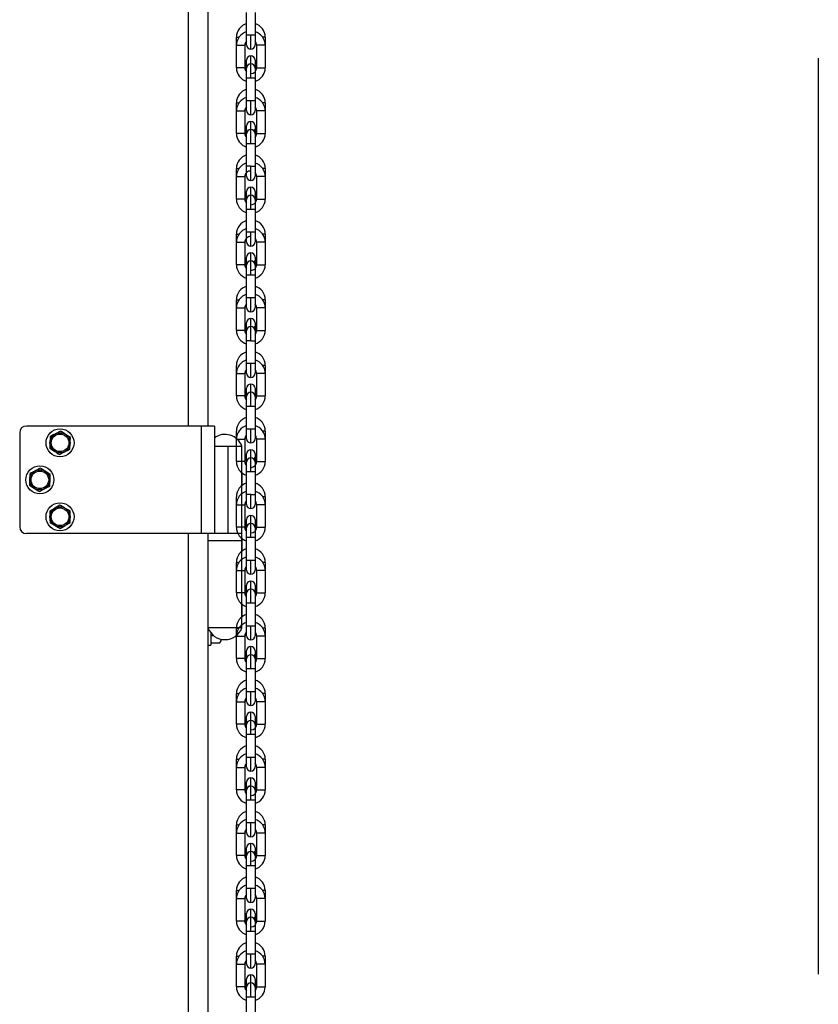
# Model space of a CAD drawing. Header units: inches. Extents: x 170 to 288, y 234 to 248.
# Tile 138 of 256: x 206.451 to 206.946, y 241.86 to 242.469. Entities that reach past the tile are written whole.
import ezdxf

# ---------------------------------------------------------------- set-up
doc = ezdxf.new("R2010")
doc.units = ezdxf.units.IN
doc.header["$LTSCALE"] = 0.25
doc.header["$MEASUREMENT"] = 0
doc.layers.add('SLIM E GUIDE MOTOR RH', color=7, linetype='Continuous')

msp = doc.modelspace()

# ---------------------------------------------------------------- linework, layer by layer
at = {"layer": 'SLIM E GUIDE MOTOR RH'}
for p, q in [((206.55562, 243.64778), (206.55562, 242.21778)), ((206.56792, 243.64778), (206.56792, 242.21778)), ((206.59183, 242.46002), (206.59183, 242.47393)), ((206.59708, 242.47393), (206.59708, 242.46002)), ((206.58553, 242.4536), (206.58553, 242.4586)), ((206.58553, 242.4586), (206.58709, 242.4586)), ((206.59183, 242.45385), (206.59183, 242.46002)), ((206.59445, 242.46002), (206.59708, 242.46002)), ((206.59708, 242.46002), (206.59708, 242.45385)), ((206.60338, 242.4586), (206.60181, 242.4586)), ((206.60338, 242.4586), (206.60338, 242.4536)), ((206.58553, 242.43969), (206.58553, 242.4536)), ((206.58553, 242.4536), (206.59078, 242.4536)), ((206.59078, 242.4536), (206.59078, 242.43969)), ((206.59813, 242.43969), (206.59813, 242.4536)), ((206.60338, 242.4536), (206.59813, 242.4536)), ((206.60338, 242.4536), (206.60338, 242.43968)), ((206.59183, 242.44452), (206.59183, 242.44444)), ((206.59183, 242.43327), (206.59183, 242.44444)), ((206.59445, 242.44197), (206.59445, 242.44706)), ((206.94607, 242.44573), (206.94607, 241.87814)), ((206.59078, 242.43969), (206.58553, 242.43969)), ((206.59708, 242.4417), (206.59708, 242.43327)), ((206.59183, 242.41935), (206.59183, 242.43327)), ((206.59708, 242.43327), (206.59183, 242.43327)), ((206.59708, 242.43327), (206.59708, 242.41935)), ((206.59183, 242.41319), (206.59183, 242.41935)), ((206.59183, 242.41935), (206.59708, 242.41935)), ((206.59708, 242.41935), (206.59708, 242.41319)), ((206.58553, 242.39902), (206.58553, 242.41794)), ((206.58553, 242.41794), (206.58709, 242.41794)), ((206.60337, 242.41794), (206.60181, 242.41794)), ((206.60337, 242.41794), (206.60337, 242.41293)), ((206.59078, 242.41293), (206.59078, 242.39902)), ((206.59813, 242.39902), (206.59813, 242.41293)), ((206.60337, 242.41293), (206.59813, 242.41293)), ((206.60337, 242.41293), (206.60337, 242.39902)), ((206.59183, 242.40386), (206.59183, 242.40378)), ((206.59183, 242.3926), (206.59183, 242.40378)), ((206.59445, 242.40144), (206.59445, 242.4064)), ((206.59078, 242.39902), (206.58553, 242.39902)), ((206.59708, 242.39997), (206.59708, 242.3926)), ((206.59813, 242.39902), (206.60337, 242.39902)), ((206.59183, 242.37869), (206.59183, 242.3926)), ((206.59445, 242.3926), (206.59183, 242.3926)), ((206.59708, 242.3926), (206.59707, 242.37869)), ((206.58553, 242.35836), (206.58553, 242.37728)), ((206.59183, 242.37252), (206.59183, 242.37869)), ((206.59445, 242.37869), (206.59707, 242.37869)), ((206.59707, 242.37869), (206.59707, 242.37252)), ((206.60337, 242.37728), (206.60181, 242.37728)), ((206.60337, 242.37728), (206.60337, 242.37227)), ((206.58553, 242.37227), (206.59078, 242.37227)), ((206.59078, 242.37227), (206.59078, 242.35836)), ((206.59812, 242.35836), (206.59812, 242.37227)), ((206.60337, 242.37227), (206.60337, 242.35836)), ((206.59445, 242.36065), (206.59445, 242.36574)), ((206.59183, 242.3632), (206.59183, 242.36311)), ((206.59183, 242.35862), (206.59183, 242.36311)), ((206.59445, 242.35194), (206.59445, 242.36073)), ((206.59183, 242.35194), (206.59183, 242.35811)), ((206.59707, 242.35815), (206.59707, 242.35194)), ((206.59183, 242.33803), (206.59183, 242.35194)), ((206.59707, 242.35194), (206.59183, 242.35194)), ((206.59707, 242.35194), (206.59707, 242.33803)), ((206.58553, 242.33161), (206.58553, 242.33662)), ((206.58553, 242.33662), (206.58709, 242.33662)), ((206.59183, 242.33186), (206.59183, 242.33803)), ((206.59183, 242.33803), (206.59631, 242.33803)), ((206.59707, 242.33803), (206.59707, 242.33186)), ((206.60337, 242.33662), (206.60337, 242.33161)), ((206.58553, 242.3177), (206.58553, 242.33161)), ((206.58553, 242.33161), (206.59078, 242.33161)), ((206.59078, 242.33161), (206.59077, 242.3177)), ((206.59812, 242.3177), (206.59812, 242.33161)), ((206.60337, 242.33161), (206.59812, 242.33161)), ((206.60337, 242.33161), (206.60337, 242.3177)), ((206.59182, 242.31128), (206.59182, 242.32198)), ((206.59183, 242.32254), (206.59183, 242.32245)), ((206.59445, 242.32011), (206.59445, 242.32508)), ((206.59077, 242.3177), (206.58553, 242.3177)), ((206.59445, 242.31128), (206.59445, 242.32007)), ((206.59707, 242.31749), (206.59707, 242.29737)), ((206.59812, 242.3177), (206.60337, 242.3177)), ((206.59182, 242.29737), (206.59182, 242.31128)), ((206.59182, 242.2912), (206.59182, 242.29737)), ((206.59182, 242.29737), (206.59707, 242.29737)), ((206.58553, 242.29095), (206.58553, 242.29595)), ((206.60337, 242.29595), (206.60181, 242.29595)), ((206.60337, 242.29595), (206.60337, 242.29095)), ((206.58553, 242.27704), (206.58553, 242.29095)), ((206.59077, 242.29095), (206.59077, 242.27704)), ((206.59812, 242.27704), (206.59812, 242.29095)), ((206.60337, 242.29095), (206.60337, 242.27704)), ((206.59183, 242.28188), (206.59182, 242.28179)), ((206.59182, 242.27062), (206.59182, 242.27999)), ((206.59445, 242.27932), (206.59445, 242.28442)), ((206.59445, 242.27062), (206.59445, 242.27941)), ((206.59812, 242.27704), (206.60337, 242.27704)), ((206.59182, 242.25671), (206.59182, 242.27062)), ((206.59445, 242.27062), (206.59182, 242.27062)), ((206.59445, 242.27062), (206.59707, 242.27062)), ((206.58552, 242.25029), (206.58552, 242.25529)), ((206.59182, 242.25054), (206.59182, 242.25671)), ((206.59445, 242.24792), (206.59445, 242.25671)), ((206.59445, 242.25671), (206.59707, 242.25671)), ((206.60337, 242.25529), (206.60181, 242.25529)), ((206.60337, 242.25529), (206.60337, 242.25029)), ((206.58552, 242.23638), (206.58552, 242.25029)), ((206.58552, 242.25029), (206.59077, 242.25029)), ((206.59077, 242.25029), (206.59077, 242.23638)), ((206.59812, 242.23638), (206.59812, 242.25029)), ((206.60337, 242.25029), (206.59812, 242.25029)), ((206.60337, 242.25029), (206.60337, 242.23638)), ((206.59445, 242.23866), (206.59445, 242.24376)), ((206.59077, 242.23638), (206.58552, 242.23638)), ((206.59183, 242.24121), (206.59182, 242.24113)), ((206.59182, 242.22996), (206.59182, 242.23839)), ((206.59445, 242.22996), (206.59445, 242.23875)), ((206.59707, 242.24113), (206.59707, 242.23496)), ((206.59182, 242.21605), (206.59182, 242.22996)), ((206.59707, 242.22996), (206.59182, 242.22996)), ((206.45125, 242.21361), (206.45125, 242.15528)), ((206.57188, 242.21778), (206.45542, 242.21778)), ((206.47661, 242.21457), (206.4734, 242.21292)), ((206.48267, 242.21066), (206.47964, 242.21261)), ((206.56375, 242.21778), (206.56375, 242.15111)), ((206.57188, 242.21778), (206.57188, 242.15111)), ((206.58552, 242.20963), (206.58552, 242.21463)), ((206.59182, 242.20988), (206.59182, 242.21605)), ((206.59182, 242.21605), (206.59707, 242.21605)), ((206.59445, 242.20725), (206.59445, 242.21605)), ((206.60337, 242.21463), (206.60181, 242.21463)), ((206.60337, 242.21463), (206.60337, 242.20963)), ((206.58552, 242.19572), (206.58552, 242.20963)), ((206.59077, 242.20963), (206.59077, 242.19572)), ((206.59812, 242.19572), (206.59812, 242.20963)), ((206.60337, 242.20963), (206.59812, 242.20963)), ((206.60337, 242.20963), (206.60337, 242.19572)), ((206.46983, 242.20407), (206.47286, 242.20211)), ((206.47589, 242.20015), (206.4791, 242.2018)), ((206.57188, 242.20528), (206.58892, 242.20528)), ((206.58033, 242.15111), (206.58033, 242.20528)), ((206.58892, 242.09278), (206.58892, 242.20528)), ((206.59182, 242.20055), (206.59182, 242.20047)), ((206.59445, 242.198), (206.59445, 242.20309)), ((206.59077, 242.19572), (206.58552, 242.19572)), ((206.59182, 242.1893), (206.59182, 242.19546)), ((206.59445, 242.1893), (206.59445, 242.19809)), ((206.59812, 242.19572), (206.60337, 242.19572)), ((206.46404, 242.19166), (206.46084, 242.18998)), ((206.47014, 242.1878), (206.46709, 242.18973)), ((206.58892, 242.18878), (206.58892, 242.18091)), ((206.59182, 242.17539), (206.59182, 242.1893)), ((206.59445, 242.1893), (206.59182, 242.1893)), ((206.45736, 242.18109), (206.46041, 242.17916)), ((206.46346, 242.17723), (206.46666, 242.17891)), ((206.59182, 242.16922), (206.59182, 242.17539)), ((206.59445, 242.16659), (206.59445, 242.17539)), ((206.59445, 242.17539), (206.59707, 242.17539)), ((206.58552, 242.16897), (206.58552, 242.17397)), ((206.60337, 242.17397), (206.60181, 242.17397)), ((206.60337, 242.17397), (206.60337, 242.16897)), ((206.47614, 242.16874), (206.47305, 242.16689)), ((206.48245, 242.16523), (206.47929, 242.16699)), ((206.58552, 242.15506), (206.58552, 242.16897)), ((206.58552, 242.16897), (206.59077, 242.16897)), ((206.59077, 242.16897), (206.59077, 242.15506)), ((206.59812, 242.15506), (206.59812, 242.16897)), ((206.60337, 242.16897), (206.60337, 242.15505)), ((206.47005, 242.15783), (206.47321, 242.15607)), ((206.59182, 242.15989), (206.59182, 242.15981)), ((206.59445, 242.15747), (206.59445, 242.16243)), ((206.59445, 242.14864), (206.59445, 242.15743)), ((206.58892, 242.15111), (206.45542, 242.15111)), ((206.47636, 242.15431), (206.47945, 242.15616)), ((206.55562, 242.15111), (206.55562, 240.74778)), ((206.56792, 242.15111), (206.56792, 240.74778)), ((206.59182, 242.14864), (206.59182, 242.15484)), ((206.56792, 242.14694), (206.58892, 242.14694)), ((206.58892, 242.14812), (206.58892, 242.14025)), ((206.59182, 242.13472), (206.59182, 242.14864)), ((206.59707, 242.14864), (206.59182, 242.14864)), ((206.58552, 242.1283), (206.58552, 242.13331)), ((206.58552, 242.13331), (206.58709, 242.13331)), ((206.59182, 242.12856), (206.59182, 242.13472)), ((206.59182, 242.13472), (206.5963, 242.13472)), ((206.59445, 242.12593), (206.59445, 242.13472)), ((206.60337, 242.13331), (206.60337, 242.1283)), ((206.58552, 242.11439), (206.58552, 242.1283)), ((206.59077, 242.1283), (206.59077, 242.11439)), ((206.59812, 242.11439), (206.59812, 242.1283)), ((206.60337, 242.1283), (206.59812, 242.1283)), ((206.60337, 242.1283), (206.60337, 242.11439)), ((206.59445, 242.11668), (206.59445, 242.12177)), ((206.59077, 242.11439), (206.58552, 242.11439)), ((206.59182, 242.11923), (206.59182, 242.11915)), ((206.59445, 242.10797), (206.59445, 242.11677)), ((206.59812, 242.11439), (206.60337, 242.11439)), ((206.59182, 242.09406), (206.59182, 242.11418)), ((206.58892, 242.10745), (206.58892, 242.09959)), ((206.58892, 242.09278), (206.56792, 242.09278)), ((206.58552, 242.08764), (206.58552, 242.09265)), ((206.59182, 242.09406), (206.59707, 242.09406)), ((206.59445, 242.08527), (206.59445, 242.09406)), ((206.60337, 242.09265), (206.60181, 242.09265)), ((206.60337, 242.09265), (206.60337, 242.08764)), ((206.56958, 242.0898), (206.56958, 242.08203)), ((206.56958, 242.08802), (206.57132, 242.08802)), ((206.57564, 242.08396), (206.57592, 242.08444)), ((206.57592, 242.08578), (206.57592, 242.08444)), ((206.58552, 242.07373), (206.58552, 242.08764)), ((206.59077, 242.08764), (206.59077, 242.07373)), ((206.59812, 242.07373), (206.59812, 242.08764)), ((206.60337, 242.08764), (206.60337, 242.07373)), ((206.56792, 242.08203), (206.56958, 242.08203)), ((206.56958, 242.08355), (206.57536, 242.08355)), ((206.59182, 242.07857), (206.59182, 242.07848)), ((206.59445, 242.06731), (206.59445, 242.0761)), ((206.59812, 242.07373), (206.60337, 242.07373)), ((206.59707, 242.06731), (206.59182, 242.06731)), ((206.59707, 242.06731), (206.59707, 242.0477)), ((206.59182, 242.0534), (206.59445, 242.0534)), ((206.59445, 242.04461), (206.59445, 242.0534)), ((206.58552, 242.04698), (206.58552, 242.05199)), ((206.58552, 242.05199), (206.58708, 242.05199)), ((206.60337, 242.05199), (206.60181, 242.05199)), ((206.60337, 242.05199), (206.60337, 242.04698)), ((206.58552, 242.03307), (206.58552, 242.04698)), ((206.58552, 242.04698), (206.59077, 242.04698)), ((206.59077, 242.04698), (206.59077, 242.03307)), ((206.59812, 242.03307), (206.59812, 242.04698)), ((206.60337, 242.04698), (206.59812, 242.04698)), ((206.60337, 242.04698), (206.60337, 242.03307)), ((206.59182, 242.03791), (206.59182, 242.03782)), ((206.59182, 242.03166), (206.59182, 242.03782)), ((206.59445, 242.02665), (206.59445, 242.03544)), ((206.59077, 242.03307), (206.58552, 242.03307)), ((206.59707, 242.02665), (206.59182, 242.02665)), ((206.59707, 242.02665), (206.59707, 242.00657)), ((206.58552, 242.00632), (206.58552, 242.01133)), ((206.59182, 242.01274), (206.59707, 242.01274)), ((206.59444, 242.00395), (206.59444, 242.01274)), ((206.60337, 242.01132), (206.60181, 242.01132)), ((206.60337, 242.01132), (206.60337, 241.99241)), ((206.58552, 241.99241), (206.58552, 242.00632)), ((206.59077, 242.00632), (206.59077, 241.99241)), ((206.59812, 241.99241), (206.59812, 242.00632)), ((206.59077, 241.99241), (206.58552, 241.99241)), ((206.59182, 241.99725), (206.59182, 241.99716)), ((206.59182, 241.99266), (206.59182, 241.99716)), ((206.59444, 241.98599), (206.59444, 241.99478)), ((206.59707, 241.99716), (206.59707, 241.98599)), ((206.59812, 241.99241), (206.60337, 241.99241)), ((206.59182, 241.98989), (206.59182, 241.99216)), ((206.59182, 241.96972), (206.59182, 241.98942)), ((206.59444, 241.98599), (206.59182, 241.98599)), ((206.59707, 241.98599), (206.59707, 241.97208)), ((206.58552, 241.96566), (206.58552, 241.97066)), ((206.59444, 241.96329), (206.59444, 241.97208)), ((206.59707, 241.97208), (206.59707, 241.96591)), ((206.60337, 241.97066), (206.6018, 241.97066)), ((206.60337, 241.97066), (206.60337, 241.95175)), ((206.58552, 241.95175), (206.58552, 241.96566)), ((206.58552, 241.96566), (206.59077, 241.96566)), ((206.59077, 241.96566), (206.59077, 241.95175)), ((206.59812, 241.95175), (206.59812, 241.96566)), ((206.59182, 241.9565), (206.59182, 241.95658)), ((206.59182, 241.94875), (206.59182, 241.9565)), ((206.59707, 241.9565), (206.59707, 241.94533)), ((206.59444, 241.94533), (206.59444, 241.95412)), ((206.59182, 241.92799), (206.59182, 241.94769)), ((206.59707, 241.94533), (206.59182, 241.94533)), ((206.59707, 241.94533), (206.59707, 241.93142)), ((206.59182, 241.93142), (206.59687, 241.93142)), ((206.59444, 241.92262), (206.59444, 241.93142)), ((206.59707, 241.93142), (206.59707, 241.92525)), ((206.58552, 241.925), (206.58552, 241.93)), ((206.58552, 241.93), (206.58708, 241.93)), ((206.60337, 241.93), (206.60337, 241.925)), ((206.58552, 241.91109), (206.58552, 241.925)), ((206.59077, 241.925), (206.59077, 241.91109)), ((206.59812, 241.91109), (206.59812, 241.925)), ((206.60337, 241.925), (206.59812, 241.925)), ((206.60337, 241.925), (206.60337, 241.91109)), ((206.59182, 241.91592), (206.59182, 241.91584)), ((206.59182, 241.90703), (206.59182, 241.91584)), ((206.59444, 241.90467), (206.59444, 241.91346)), ((206.59707, 241.91584), (206.59707, 241.90467)), ((206.59077, 241.91109), (206.58552, 241.91109)), ((206.59812, 241.91109), (206.60337, 241.91109)), ((206.59182, 241.88639), (206.59182, 241.90587)), ((206.59707, 241.90467), (206.59707, 241.89076)), ((206.58552, 241.88434), (206.58552, 241.88934)), ((206.59182, 241.89076), (206.59707, 241.89076)), ((206.59444, 241.88196), (206.59444, 241.89076)), ((206.59707, 241.89076), (206.59707, 241.88459)), ((206.60337, 241.88934), (206.6018, 241.88934)), ((206.60337, 241.88934), (206.60337, 241.88434)), ((206.58552, 241.87043), (206.58552, 241.88434)), ((206.59077, 241.88434), (206.59077, 241.87043)), ((206.59812, 241.87043), (206.59812, 241.88434)), ((206.60337, 241.88434), (206.60337, 241.87043)), ((206.59182, 241.87526), (206.59182, 241.87518)), ((206.59182, 241.86521), (206.59182, 241.87518)), ((206.59444, 241.86401), (206.59444, 241.8728)), ((206.59707, 241.87518), (206.59707, 241.86401)), ((206.59812, 241.87043), (206.60337, 241.87043)), ((206.59707, 241.86401), (206.59182, 241.86401)), ((206.59182, 241.8444), (206.59182, 241.86401)), ((206.59707, 241.86401), (206.59707, 241.85009))]:
    msp.add_line(p, q, dxfattribs=at)
at = {"layer": 'SLIM E GUIDE MOTOR RH', "flags": 128}
for points in [[(206.59183, 242.46002), (206.59345, 242.46002), (206.59445, 242.46002)], [(206.59445, 242.45122), (206.59445, 242.4538), (206.59445, 242.45513), (206.59445, 242.46002)], [(206.59708, 242.44444), (206.59708, 242.44263), (206.59708, 242.4417)], [(206.59445, 242.44206), (206.59345, 242.44186), (206.59261, 242.44131)], [(206.59445, 242.43327), (206.59445, 242.43498), (206.59445, 242.44206)], [(206.59813, 242.43969), (206.60075, 242.43969), (206.60176, 242.43968), (206.60338, 242.43968)], [(206.59445, 242.41056), (206.59445, 242.41314), (206.59445, 242.41447), (206.59445, 242.41935)], [(206.58553, 242.41293), (206.58715, 242.41293), (206.58815, 242.41293), (206.59078, 242.41293)], [(206.59445, 242.4014), (206.59345, 242.4012), (206.59261, 242.40064)], [(206.59445, 242.3926), (206.59445, 242.39432), (206.59445, 242.4014)], [(206.59708, 242.40378), (206.59708, 242.40103), (206.59708, 242.39997)], [(206.59708, 242.3926), (206.59546, 242.3926), (206.59445, 242.3926)], [(206.58553, 242.37728), (206.5863, 242.37728), (206.58709, 242.37728)], [(206.59445, 242.3699), (206.59445, 242.37138), (206.59445, 242.37248), (206.59445, 242.37869)], [(206.60337, 242.37227), (206.60261, 242.37227), (206.60175, 242.37227), (206.59812, 242.37227)], [(206.59078, 242.35836), (206.58916, 242.35836), (206.58815, 242.35836), (206.58553, 242.35836)], [(206.59445, 242.36073), (206.59345, 242.36054), (206.59261, 242.35998)], [(206.59707, 242.36311), (206.59707, 242.35931), (206.59707, 242.35815)], [(206.59812, 242.35836), (206.59889, 242.35836), (206.59974, 242.35836), (206.60337, 242.35836)], [(206.59445, 242.32924), (206.59445, 242.32991), (206.59445, 242.33072), (206.59445, 242.33803)], [(206.59631, 242.33803), (206.59687, 242.33803), (206.59707, 242.33803)], [(206.60337, 242.33662), (206.60317, 242.33662), (206.60181, 242.33662)], [(206.59182, 242.32198), (206.59183, 242.32233), (206.59183, 242.32245)], [(206.59707, 242.32245), (206.59707, 242.31865), (206.59707, 242.31749)], [(206.59445, 242.32007), (206.59345, 242.31987), (206.59261, 242.31932)], [(206.59707, 242.31128), (206.59344, 242.31128), (206.59259, 242.31128), (206.59182, 242.31128)], [(206.59445, 242.28858), (206.59445, 242.28875), (206.59445, 242.29737)], [(206.59707, 242.29737), (206.59707, 242.29617), (206.59707, 242.2912)], [(206.58553, 242.29595), (206.58572, 242.29595), (206.58629, 242.29595), (206.58709, 242.29595)], [(206.58553, 242.29095), (206.58915, 242.29095), (206.59001, 242.29095), (206.59077, 242.29095)], [(206.60337, 242.29095), (206.60075, 242.29095), (206.59974, 242.29095), (206.59812, 242.29095)], [(206.59182, 242.27999), (206.59182, 242.28075), (206.59182, 242.28179)], [(206.59445, 242.27941), (206.59344, 242.27921), (206.59261, 242.27866)], [(206.59707, 242.28179), (206.59707, 242.27683), (206.59707, 242.27562)], [(206.59077, 242.27704), (206.58715, 242.27704), (206.58629, 242.27704), (206.58553, 242.27704)], [(206.59707, 242.27679), (206.59707, 242.27632), (206.59707, 242.27575)], [(206.59707, 242.27575), (206.59707, 242.25551), (206.59707, 242.25435), (206.59707, 242.25054)], [(206.59182, 242.25671), (206.59344, 242.25671), (206.59445, 242.25671)], [(206.59182, 242.23839), (206.59182, 242.23932), (206.59182, 242.24113)], [(206.59445, 242.23875), (206.59344, 242.23855), (206.59261, 242.238)], [(206.59812, 242.23638), (206.60075, 242.23638), (206.60175, 242.23638), (206.60337, 242.23638)], [(206.59707, 242.23509), (206.59707, 242.23432)], [(206.59707, 242.23432), (206.59707, 242.21484), (206.59707, 242.21369), (206.59707, 242.20988)], [(206.58552, 242.20963), (206.58714, 242.20963), (206.58815, 242.20963), (206.59077, 242.20963)], [(206.59182, 242.19597), (206.59182, 242.19666), (206.59182, 242.19773), (206.59182, 242.20047)], [(206.59707, 242.20047), (206.59707, 242.19366), (206.59707, 242.19272)], [(206.59445, 242.19809), (206.59344, 242.19789), (206.59261, 242.19734)], [(206.59707, 242.1893), (206.59545, 242.1893), (206.59445, 242.1893)], [(206.59707, 242.19272), (206.59707, 242.17303), (206.59707, 242.17196), (206.59707, 242.16922)], [(206.60337, 242.16897), (206.6026, 242.16897), (206.60175, 242.16897), (206.59812, 242.16897)], [(206.59182, 242.15484), (206.59182, 242.156), (206.59182, 242.15981)], [(206.59445, 242.15743), (206.59344, 242.15723), (206.59261, 242.15668)], [(206.59707, 242.15981), (206.59707, 242.15206), (206.59707, 242.151)], [(206.59077, 242.15506), (206.59, 242.15506), (206.58915, 242.15506), (206.58552, 242.15506)], [(206.59707, 242.151), (206.59707, 242.1313), (206.59707, 242.13036)], [(206.59812, 242.15506), (206.59889, 242.15506), (206.59974, 242.15505), (206.60337, 242.15505)], [(206.5963, 242.13472), (206.59687, 242.13472), (206.59707, 242.13472)], [(206.60337, 242.13331), (206.60317, 242.13331), (206.60181, 242.13331)], [(206.58552, 242.1283), (206.58572, 242.1283), (206.59077, 242.1283)], [(206.59707, 242.13082), (206.59707, 242.13036), (206.59707, 242.12856)], [(206.59182, 242.11418), (206.59182, 242.11534), (206.59182, 242.11915)], [(206.59445, 242.11677), (206.59344, 242.11657), (206.59261, 242.11601)], [(206.59707, 242.11915), (206.59707, 242.11033), (206.59707, 242.10918)], [(206.59707, 242.10918), (206.59707, 242.0897), (206.59707, 242.08893)], [(206.59707, 242.10797), (206.59344, 242.10797), (206.59259, 242.10797), (206.59182, 242.10797)], [(206.58552, 242.09265), (206.58572, 242.09265), (206.58629, 242.09265), (206.58709, 242.09265)], [(206.59182, 242.0879), (206.59182, 242.09286), (206.59182, 242.09406)], [(206.58552, 242.08764), (206.58915, 242.08764), (206.59, 242.08764), (206.59077, 242.08764)], [(206.59707, 242.08893), (206.59707, 242.08789)], [(206.60337, 242.08764), (206.60075, 242.08764), (206.59974, 242.08764), (206.59812, 242.08764)], [(206.59182, 242.07232), (206.59182, 242.07352), (206.59182, 242.07848)], [(206.59445, 242.07602), (206.59445, 242.08044), (206.59445, 242.08094), (206.59445, 242.08111)], [(206.59707, 242.07848), (206.59707, 242.06852), (206.59707, 242.06731)], [(206.59077, 242.07373), (206.58815, 242.07373), (206.58714, 242.07373), (206.58552, 242.07373)], [(206.59182, 242.07244), (206.59182, 242.07301), (206.59182, 242.07348)], [(206.59182, 242.04723), (206.59182, 242.05104), (206.59182, 242.0522), (206.59182, 242.07244)], [(206.59445, 242.0761), (206.59344, 242.07591), (206.59261, 242.07535)], [(206.59445, 242.0534), (206.59545, 242.0534), (206.59707, 242.0534)], [(206.59707, 242.0477), (206.59707, 242.04735), (206.59707, 242.04723)], [(206.59445, 242.03544), (206.59344, 242.03524), (206.59261, 242.03469)], [(206.59445, 242.03548), (206.59445, 242.03897), (206.59445, 242.03978), (206.59445, 242.04045)], [(206.59707, 242.03782), (206.59707, 242.02785), (206.59707, 242.02665)], [(206.59182, 242.03101), (206.59182, 242.03178)], [(206.59182, 242.00657), (206.59182, 242.01038), (206.59182, 242.01154), (206.59182, 242.03101)], [(206.59812, 242.03307), (206.60175, 242.03307), (206.6026, 242.03307), (206.60337, 242.03307)], [(206.58552, 242.01133), (206.58572, 242.01132), (206.58708, 242.01132)], [(206.58552, 242.00632), (206.58714, 242.00632), (206.58815, 242.00632), (206.59077, 242.00632)], [(206.60337, 242.00632), (206.59889, 242.00632), (206.59832, 242.00632), (206.59812, 242.00632)], [(206.59444, 241.99482), (206.59444, 241.99721), (206.59444, 241.9983), (206.59444, 241.99979)], [(206.59444, 241.99478), (206.59344, 241.99458), (206.59261, 241.99403)], [(206.59182, 241.98942), (206.59182, 241.99035)], [(206.59707, 241.98599), (206.59545, 241.98599), (206.59444, 241.98599)], [(206.58552, 241.97066), (206.58629, 241.97066), (206.58708, 241.97066)], [(206.59182, 241.97208), (206.59259, 241.97208), (206.59344, 241.97208), (206.59707, 241.97208)], [(206.59182, 241.96591), (206.59182, 241.96865), (206.59182, 241.96972)], [(206.60337, 241.96566), (206.6026, 241.96566), (206.60175, 241.96566), (206.59812, 241.96566)], [(206.59444, 241.95403), (206.59444, 241.95522), (206.59444, 241.95655), (206.59444, 241.95913)], [(206.59077, 241.95175), (206.59, 241.95175), (206.58915, 241.95175), (206.58552, 241.95175)], [(206.59444, 241.95412), (206.59344, 241.95392), (206.59261, 241.95337)], [(206.59812, 241.95175), (206.59974, 241.95175), (206.60074, 241.95175), (206.60337, 241.95175)], [(206.59182, 241.94769), (206.59182, 241.94875)], [(206.59687, 241.93142), (206.59707, 241.93142)], [(206.59182, 241.92525), (206.59182, 241.92706), (206.59182, 241.92799)], [(206.60337, 241.93), (206.60317, 241.93), (206.6026, 241.93), (206.6018, 241.93)], [(206.58552, 241.925), (206.58572, 241.925), (206.58629, 241.925), (206.59077, 241.925)], [(206.59444, 241.91346), (206.59344, 241.91326), (206.5926, 241.91271)], [(206.59444, 241.91337), (206.59444, 241.91456), (206.59444, 241.91589), (206.59444, 241.91846)], [(206.59182, 241.90587), (206.59182, 241.90703)], [(206.59707, 241.90467), (206.59344, 241.90467), (206.59259, 241.90467), (206.59182, 241.90467)], [(206.58552, 241.88934), (206.58572, 241.88934), (206.58629, 241.88934), (206.58708, 241.88934)], [(206.58552, 241.88434), (206.59, 241.88434), (206.59057, 241.88434), (206.59077, 241.88434)], [(206.59182, 241.88459), (206.59182, 241.88563), (206.59182, 241.88639)], [(206.60337, 241.88434), (206.60074, 241.88434), (206.59974, 241.88434), (206.59812, 241.88434)], [(206.59444, 241.87271), (206.59444, 241.87389), (206.59444, 241.8778)], [(206.59077, 241.87043), (206.58814, 241.87043), (206.58714, 241.87043), (206.58552, 241.87043)], [(206.59444, 241.8728), (206.59344, 241.8726), (206.5926, 241.87205)], [(206.59182, 241.86401), (206.59182, 241.86521)]]:
    msp.add_lwpolyline(points, dxfattribs=at)
at = {"layer": 'SLIM E GUIDE MOTOR RH'}
for centre, radius in [((206.47625, 242.20736), 0.00867), ((206.47625, 242.20736), 0.00625), ((206.47625, 242.20736), 0.00547), ((206.46375, 242.18444), 0.00867), ((206.46375, 242.18444), 0.00625), ((206.46375, 242.18444), 0.00547), ((206.47625, 242.16153), 0.00867), ((206.47625, 242.16153), 0.00625), ((206.47625, 242.16153), 0.00547)]:
    msp.add_circle(centre, radius, dxfattribs=at)
for centre, radius, start, end in [((206.59432, 242.4586), 0.00879, 106.47325, 179.99914), ((206.59432, 242.4536), 0.00879, 106.47325, 179.99914), ((206.59458, 242.4586), 0.00879, 359.99914, 73.52503), ((206.59458, 242.4536), 0.00879, 359.99914, 73.52503), ((206.59432, 242.4536), 0.00354, 134.72512, 179.99914), ((206.59458, 242.4536), 0.00354, 359.99914, 45.27422), ((206.59445, 242.45385), 0.00262, 179.99914, 359.99912), ((206.59432, 242.44469), 0.00354, 179.99914, 225.27479), ((206.59445, 242.44444), 0.00262, 359.99914, 179.99914), ((206.59458, 242.44469), 0.00354, 314.72333, 359.99914), ((206.59432, 242.43969), 0.00879, 179.99914, 253.52503), ((206.59432, 242.43969), 0.00354, 179.99914, 225.27266), ((206.59445, 242.43943), 0.00262, 359.99914, 179.99914), ((206.59445, 242.43943), 0.00262, 134.47583, 179.99914), ((206.59458, 242.43969), 0.00354, 269.99914, 359.99914), ((206.59458, 242.43969), 0.00879, 286.47325, 359.99914), ((206.59432, 242.41794), 0.00879, 106.47325, 179.99914), ((206.59458, 242.41794), 0.00879, 359.99914, 73.52503), ((206.59432, 242.41293), 0.00879, 106.47325, 179.99914), ((206.59458, 242.41293), 0.00879, 359.99914, 73.52503), ((206.59432, 242.41293), 0.00354, 134.72513, 179.99914), ((206.59445, 242.41319), 0.00262, 179.99914, 359.99912), ((206.59458, 242.41293), 0.00354, 359.99914, 45.27422), ((206.59432, 242.40403), 0.00354, 179.99914, 225.27423), ((206.59445, 242.40378), 0.00262, 359.99914, 179.99914), ((206.59445, 242.39877), 0.00262, 359.99914, 179.99914), ((206.59458, 242.40403), 0.00354, 295.18215, 359.99914), ((206.59432, 242.39902), 0.00879, 179.99914, 253.52503), ((206.59432, 242.39902), 0.00354, 179.99914, 225.27294), ((206.59445, 242.39877), 0.00262, 134.47583, 179.99914), ((206.59458, 242.39902), 0.00354, 314.72504, 359.99914), ((206.59458, 242.39902), 0.00879, 286.47325, 359.99914), ((206.59432, 242.37728), 0.00879, 106.47325, 179.99914), ((206.59458, 242.37728), 0.00879, 359.99914, 73.52503), ((206.59432, 242.37227), 0.00879, 106.47325, 179.99914), ((206.59313, 242.27895), 0.09975, 89.24274, 90.75043), ((206.59458, 242.37227), 0.00879, 359.99914, 73.52503), ((206.59432, 242.37227), 0.00354, 89.99914, 179.99914), ((206.59445, 242.37252), 0.00262, 179.99914, 359.99912), ((206.59458, 242.37227), 0.00354, 359.99914, 45.27467), ((206.59445, 242.36311), 0.00262, 359.99914, 179.99914), ((206.59432, 242.35836), 0.00879, 179.99914, 253.52503), ((206.59432, 242.36337), 0.00354, 179.99914, 225.27423), ((206.59432, 242.35836), 0.00354, 179.99914, 225.27422), ((206.59445, 242.35811), 0.00262, 359.99914, 179.99914), ((206.59445, 242.35811), 0.00262, 134.47583, 179.99914), ((206.59458, 242.35836), 0.00354, 269.99914, 359.99914), ((206.59458, 242.36337), 0.00354, 314.72508, 359.99914), ((206.59458, 242.35836), 0.00879, 286.47325, 359.99914), ((206.59432, 242.33662), 0.00879, 106.47325, 179.99914), ((206.59432, 242.33161), 0.00879, 106.47325, 179.99914), ((206.59458, 242.33662), 0.00879, 359.99914, 73.52503), ((206.59458, 242.33161), 0.00879, 359.99914, 73.52503), ((206.59432, 242.33161), 0.00354, 89.99914, 179.99914), ((206.59458, 242.33161), 0.00354, 359.99914, 45.27422), ((206.59445, 242.33186), 0.00262, 179.99914, 359.99912), ((206.59432, 242.32271), 0.00354, 179.99914, 225.27486), ((206.59445, 242.32245), 0.00262, 359.99914, 179.99914), ((206.59458, 242.32271), 0.00354, 295.1835, 359.99914), ((206.59432, 242.3177), 0.00879, 179.99914, 253.52503), ((206.59432, 242.3177), 0.00354, 179.99914, 225.27386), ((206.59445, 242.31745), 0.00262, 359.99914, 179.99914), ((206.59445, 242.31745), 0.00262, 134.47583, 179.99914), ((206.59458, 242.3177), 0.00354, 269.99914, 359.99914), ((206.59458, 242.3177), 0.00879, 286.47325, 359.99914), ((206.59432, 242.29595), 0.00879, 106.47325, 179.99914), ((206.59458, 242.29595), 0.00879, 359.99914, 73.52503), ((206.59432, 242.29095), 0.00879, 106.47325, 179.99914), ((206.59458, 242.29095), 0.00879, 359.99914, 73.52503), ((206.59432, 242.29095), 0.00354, 134.72514, 179.99914), ((206.59445, 242.2912), 0.00262, 179.99914, 359.99912), ((206.59458, 242.29095), 0.00354, 359.99914, 45.27537), ((206.59432, 242.28204), 0.00354, 179.99914, 225.27423), ((206.59445, 242.28179), 0.00262, 359.99914, 179.99914), ((206.59445, 242.27679), 0.00262, 359.99914, 179.99914), ((206.59458, 242.28204), 0.00354, 295.18175, 359.99914), ((206.59432, 242.27704), 0.00879, 179.99914, 253.52503), ((206.59432, 242.27704), 0.00354, 179.99914, 225.27422), ((206.59445, 242.27679), 0.00262, 134.47583, 179.99914), ((206.59458, 242.27704), 0.00354, 314.72283, 359.99914), ((206.59458, 242.27704), 0.00879, 286.47325, 359.99914), ((207.44082, 242.27554), 0.84375, 179.91516, 180.06901), ((206.59432, 242.25529), 0.00879, 106.47325, 179.99914), ((206.59458, 242.25529), 0.00879, 359.99914, 73.52503), ((206.59432, 242.25029), 0.00879, 106.47325, 179.99914), ((206.59458, 242.25029), 0.00879, 359.99914, 73.52503), ((206.59432, 242.25029), 0.00354, 134.72521, 179.99914), ((206.59445, 242.25054), 0.00262, 179.99914, 359.99912), ((206.59458, 242.25029), 0.00354, 359.99914, 45.27433), ((206.59445, 242.24113), 0.00262, 359.99914, 179.99914), ((206.59432, 242.23638), 0.00879, 179.99914, 253.52503), ((206.59432, 242.24138), 0.00354, 179.99914, 225.27423), ((206.59432, 242.23638), 0.00354, 179.99914, 225.27319), ((206.59445, 242.23613), 0.00262, 359.99914, 179.99914), ((206.59445, 242.23613), 0.00262, 134.47583, 179.99914), ((206.59458, 242.24138), 0.00354, 314.72262, 359.99914), ((206.59458, 242.23638), 0.00354, 314.72287, 359.99914), ((206.59458, 242.23638), 0.00879, 286.47325, 359.99914), ((206.59432, 242.21463), 0.00879, 106.47325, 179.99914), ((206.59432, 242.20963), 0.00879, 106.47325, 179.99914), ((206.59458, 242.21463), 0.00879, 359.99914, 73.52503), ((206.59458, 242.20963), 0.00879, 359.99914, 73.52503), ((206.45542, 242.21361), 0.00417, 90, 180), ((206.57842, 242.20136), 0.01121, 20.44434, 125.66392), ((206.59432, 242.20963), 0.00354, 134.725, 179.99914), ((206.59458, 242.20963), 0.00354, 359.99914, 45.27422), ((206.59445, 242.20988), 0.00262, 179.99914, 359.99912), ((206.59432, 242.20072), 0.00354, 179.99914, 225.27538), ((206.59445, 242.20047), 0.00262, 359.99914, 179.99914), ((206.59458, 242.20072), 0.00354, 295.18293, 359.99914), ((206.59432, 242.19572), 0.00879, 179.99914, 253.52503), ((206.59432, 242.19572), 0.00354, 179.99914, 225.27327), ((206.59445, 242.19546), 0.00262, 359.99914, 179.99914), ((206.59445, 242.19546), 0.00262, 134.47583, 179.99914), ((206.59458, 242.19572), 0.00354, 269.99914, 359.99914), ((206.59458, 242.19572), 0.00879, 286.47325, 359.99914), ((206.59432, 242.17397), 0.00879, 106.47325, 179.99914), ((206.59458, 242.17397), 0.00879, 359.99914, 73.52503), ((206.59432, 242.16897), 0.00879, 106.47325, 179.99914), ((206.59313, 242.07564), 0.09975, 89.24274, 90.75043), ((206.59458, 242.16897), 0.00879, 359.99914, 73.52503), ((206.59432, 242.16897), 0.00354, 134.72297, 179.99914), ((206.59445, 242.16922), 0.00262, 179.99914, 359.99912), ((206.59458, 242.16897), 0.00354, 359.99914, 45.27545), ((206.59432, 242.16006), 0.00354, 179.99914, 225.27423), ((206.59445, 242.15981), 0.00262, 359.99914, 179.99914), ((206.59445, 242.1548), 0.00262, 359.99914, 179.99914), ((206.59458, 242.16006), 0.00354, 314.72296, 359.99914), ((206.45542, 242.15528), 0.00417, 180, 270), ((206.59432, 242.15506), 0.00879, 179.99914, 253.52503), ((206.59432, 242.15506), 0.00354, 179.99914, 225.27422), ((206.59445, 242.1548), 0.00262, 134.47583, 179.99914), ((206.59458, 242.15506), 0.00354, 269.99914, 359.99914), ((206.59458, 242.15506), 0.00879, 286.47325, 359.99914), ((206.59432, 242.13331), 0.00879, 106.47325, 179.99914), ((206.59458, 242.13331), 0.00879, 359.99914, 73.52503), ((206.59432, 242.1283), 0.00879, 106.47325, 179.99914), ((206.59458, 242.1283), 0.00879, 359.99914, 73.52503), ((206.59432, 242.1283), 0.00354, 134.72304, 179.99914), ((206.59445, 242.12856), 0.00262, 179.99914, 359.99912), ((206.59458, 242.1283), 0.00354, 359.99914, 45.27422), ((206.59445, 242.11915), 0.00262, 359.99914, 179.99914), ((206.59432, 242.11439), 0.00879, 179.99914, 253.52503), ((206.59432, 242.1194), 0.00354, 179.99914, 225.27423), ((206.59432, 242.11439), 0.00354, 179.99914, 225.27271), ((206.59445, 242.11414), 0.00262, 359.99914, 179.99914), ((206.59445, 242.11414), 0.00262, 134.47583, 179.99914), ((206.59458, 242.1194), 0.00354, 314.72292, 359.99914), ((206.59458, 242.11439), 0.00354, 314.72237, 359.99914), ((206.59458, 242.11439), 0.00879, 286.47325, 359.99914), ((206.59431, 242.09265), 0.00879, 106.47325, 179.99914), ((206.59431, 242.08764), 0.00879, 106.47325, 179.99914), ((206.59458, 242.09265), 0.00879, 359.99914, 73.52503), ((206.59458, 242.08764), 0.00879, 359.99914, 73.52503), ((206.57842, 242.09669), 0.01121, 200.44434, 339.55566), ((206.59431, 242.08764), 0.00354, 134.72505, 179.99914), ((206.59458, 242.08764), 0.00354, 359.99914, 45.27422), ((206.59445, 242.0879), 0.00262, 179.99914, 359.99912), ((206.59431, 242.07874), 0.00354, 179.99914, 225.27462), ((206.59445, 242.07848), 0.00262, 359.99914, 179.99914), ((206.59458, 242.07874), 0.00354, 295.18316, 359.99914), ((206.59431, 242.07373), 0.00879, 179.99914, 253.52503), ((206.59431, 242.07373), 0.00354, 179.99914, 225.27311), ((206.59445, 242.07348), 0.00262, 359.99914, 179.99914), ((206.59445, 242.07348), 0.00262, 134.47583, 179.99914), ((206.59458, 242.07373), 0.00354, 314.72441, 359.99914), ((206.59458, 242.07373), 0.00879, 286.47325, 359.99914), ((206.59431, 242.05199), 0.00879, 106.47325, 179.99914), ((206.59458, 242.05199), 0.00879, 359.99914, 73.52503), ((206.59431, 242.04698), 0.00879, 106.47325, 179.99914), ((206.59458, 242.04698), 0.00879, 359.99914, 73.52503), ((206.59431, 242.04698), 0.00354, 134.72514, 179.99914), ((206.59445, 242.04723), 0.00262, 179.99914, 359.99912), ((206.59458, 242.04698), 0.00354, 359.99914, 45.27422), ((206.59431, 242.03808), 0.00354, 179.99914, 225.27423), ((206.59445, 242.03782), 0.00262, 359.99914, 179.99914), ((206.59445, 242.03282), 0.00262, 359.99914, 179.99914), ((206.59458, 242.03808), 0.00354, 314.72372, 359.99914), ((206.59431, 242.03307), 0.00879, 179.99914, 253.52503), ((206.59431, 242.03307), 0.00354, 179.99914, 225.27283), ((206.59445, 242.03282), 0.00262, 134.47583, 179.99914), ((206.59458, 242.03307), 0.00354, 269.99914, 359.99914), ((206.59458, 242.03307), 0.00879, 286.47325, 359.99914), ((206.59431, 242.01132), 0.00879, 106.47325, 179.99914), ((206.59458, 242.01132), 0.00879, 359.99914, 73.52503), ((206.59431, 242.00632), 0.00879, 106.47325, 179.99914), ((206.59458, 242.00632), 0.00879, 359.99914, 73.52503), ((206.59431, 242.00632), 0.00354, 134.72458, 179.99914), ((206.59444, 242.00657), 0.00262, 179.99914, 359.99912), ((206.59458, 242.00632), 0.00354, 359.99914, 45.27481), ((206.59444, 241.99716), 0.00262, 359.99914, 179.99914), ((206.59431, 241.99241), 0.00879, 179.99914, 253.52503), ((206.59431, 241.99741), 0.00354, 179.99914, 225.27454), ((206.59431, 241.99241), 0.00354, 179.99914, 225.27333), ((206.59444, 241.99216), 0.00262, 359.99914, 179.99914), ((206.59444, 241.99216), 0.00262, 134.47583, 179.99914), ((206.59458, 241.99241), 0.00354, 269.99914, 359.99914), ((206.59458, 241.99741), 0.00354, 314.725, 359.99914), ((206.59458, 241.99241), 0.00879, 286.47325, 359.99914), ((206.59431, 241.97066), 0.00879, 106.47325, 179.99914), ((206.59431, 241.96566), 0.00879, 106.47325, 179.99914), ((206.59458, 241.97066), 0.00879, 359.99914, 73.52503), ((206.59458, 241.96566), 0.00879, 359.99914, 73.52503), ((206.59431, 241.96566), 0.00354, 134.72572, 179.99914), ((206.59458, 241.96566), 0.00354, 359.99914, 45.27422), ((206.59444, 241.96591), 0.00262, 179.99914, 359.99912), ((206.59431, 241.95675), 0.00354, 179.99914, 225.27423), ((206.59444, 241.9565), 0.00262, 359.99914, 179.99914), ((206.59458, 241.95675), 0.00354, 295.1833, 359.99914), ((206.59431, 241.95175), 0.00879, 179.99914, 253.52503), ((206.59431, 241.95175), 0.00354, 179.99914, 225.2737), ((206.59444, 241.9515), 0.00262, 359.99914, 179.99914), ((206.59444, 241.9515), 0.00262, 134.47583, 179.99914), ((206.59458, 241.95175), 0.00354, 269.99914, 359.99914), ((206.59458, 241.95175), 0.00879, 286.47325, 359.99914), ((206.59431, 241.93), 0.00879, 106.47325, 179.99914), ((206.59457, 241.93), 0.00879, 359.99914, 73.52503), ((206.59431, 241.925), 0.00879, 106.47325, 179.99914), ((206.59457, 241.925), 0.00879, 359.99914, 73.52503), ((206.59431, 241.925), 0.00354, 134.72309, 179.99914), ((206.59444, 241.92525), 0.00262, 179.99914, 359.99912), ((206.59457, 241.925), 0.00354, 359.99914, 45.27422), ((206.59431, 241.91609), 0.00354, 179.99914, 225.27423), ((206.59444, 241.91584), 0.00262, 359.99914, 179.99914), ((206.59444, 241.91083), 0.00262, 359.99914, 179.99914), ((206.59457, 241.91609), 0.00354, 295.18397, 359.99914), ((206.59431, 241.91109), 0.00879, 179.99914, 253.52503), ((206.59431, 241.91109), 0.00354, 179.99914, 225.27351), ((206.59444, 241.91083), 0.00262, 134.47583, 179.99914), ((206.59457, 241.91109), 0.00354, 269.99914, 359.99914), ((206.59457, 241.91109), 0.00879, 286.47325, 359.99914), ((206.59431, 241.88934), 0.00879, 106.47325, 179.99914), ((206.59457, 241.88934), 0.00879, 359.99914, 73.52503), ((206.59431, 241.88434), 0.00879, 106.47325, 179.99914), ((206.59457, 241.88434), 0.00879, 359.99914, 73.52503), ((206.59431, 241.88434), 0.00354, 134.72326, 179.99914), ((206.59444, 241.88459), 0.00262, 179.99914, 359.99912), ((206.59457, 241.88434), 0.00354, 359.99914, 45.2749), ((206.59444, 241.87518), 0.00262, 359.99914, 179.99914), ((206.59431, 241.87043), 0.00879, 179.99914, 253.52503), ((206.59431, 241.87543), 0.00354, 179.99914, 225.27542), ((206.59431, 241.87043), 0.00354, 179.99914, 225.27422), ((206.59444, 241.87017), 0.00262, 359.99914, 179.99914), ((206.59444, 241.87017), 0.00262, 134.47583, 179.99914), ((206.59457, 241.87543), 0.00354, 314.72358, 359.99914), ((206.59457, 241.87043), 0.00354, 314.72229, 359.99914), ((206.59457, 241.87043), 0.00879, 286.47325, 359.99914)]:
    msp.add_arc(centre, radius, start, end, dxfattribs=at)
for points, knots in [([(206.4734, 242.21292), (206.47332, 242.21288), (206.47224, 242.21233), (206.47117, 242.21178), (206.47019, 242.21127)], [0, 0, 0, 0, 0.07016, 1, 1, 1, 1]), ([(206.47964, 242.21261), (206.47957, 242.21266), (206.47854, 242.21332), (206.47754, 242.21397), (206.47661, 242.21457)], [0, 0, 0, 0, 0.070176, 1, 1, 1, 1]), ([(206.47001, 242.20767), (206.46996, 242.20676), (206.4699, 242.20554), (206.46984, 242.20437), (206.46983, 242.20407)], [0, 0, 0, 0, 0.742464, 1, 1, 1, 1]), ([(206.47019, 242.21127), (206.47014, 242.21041), (206.47008, 242.20922), (206.47002, 242.208), (206.47001, 242.20767)], [0, 0, 0, 0, 0.731379, 1, 1, 1, 1]), ([(206.48231, 242.20345), (206.48233, 242.20375), (206.48239, 242.20493), (206.48245, 242.20615), (206.48249, 242.20705)], [0, 0, 0, 0, 0.257536, 1, 1, 1, 1]), ([(206.48249, 242.20705), (206.48251, 242.20738), (206.48257, 242.2086), (206.48263, 242.20979), (206.48267, 242.21066)], [0, 0, 0, 0, 0.268653, 1, 1, 1, 1]), ([(206.47286, 242.20211), (206.47293, 242.20206), (206.47396, 242.2014), (206.47496, 242.20076), (206.47589, 242.20015)], [0, 0, 0, 0, 0.07021, 1, 1, 1, 1]), ([(206.4791, 242.2018), (206.47918, 242.20184), (206.48026, 242.2024), (206.48133, 242.20294), (206.48231, 242.20345)], [0, 0, 0, 0, 0.0702179, 1, 1, 1, 1]), ([(206.45765, 242.1883), (206.45761, 242.18743), (206.45757, 242.18624), (206.45752, 242.18502), (206.4575, 242.18469)], [0, 0, 0, 0, 0.731367, 1, 1, 1, 1]), ([(206.46084, 242.18998), (206.46077, 242.18994), (206.45969, 242.18937), (206.45863, 242.18881), (206.45765, 242.1883)], [0, 0, 0, 0, 0.070192, 1, 1, 1, 1]), ([(206.46709, 242.18973), (206.46701, 242.18977), (206.46598, 242.19043), (206.46498, 242.19106), (206.46404, 242.19166)], [0, 0, 0, 0, 0.070201, 1, 1, 1, 1]), ([(206.46999, 242.1842), (206.47001, 242.18452), (206.47006, 242.18574), (206.4701, 242.18693), (206.47014, 242.1878)], [0, 0, 0, 0, 0.268664, 1, 1, 1, 1]), ([(206.4575, 242.18469), (206.45747, 242.18379), (206.45742, 242.18256), (206.45737, 242.18139), (206.45736, 242.18109)], [0, 0, 0, 0, 0.742456, 1, 1, 1, 1]), ([(206.46985, 242.18059), (206.46986, 242.18089), (206.46991, 242.18207), (206.46996, 242.18329), (206.46999, 242.1842)], [0, 0, 0, 0, 0.2575548, 1, 1, 1, 1]), ([(206.46041, 242.17916), (206.46048, 242.17911), (206.46151, 242.17846), (206.46252, 242.17783), (206.46346, 242.17723)], [0, 0, 0, 0, 0.070203, 1, 1, 1, 1]), ([(206.46666, 242.17891), (206.46673, 242.17895), (206.46781, 242.17952), (206.46887, 242.18007), (206.46985, 242.18059)], [0, 0, 0, 0, 0.070192, 1, 1, 1, 1]), ([(206.47305, 242.16689), (206.47297, 242.16685), (206.47193, 242.16623), (206.4709, 242.16561), (206.46995, 242.16504)], [0, 0, 0, 0, 0.070219, 1, 1, 1, 1]), ([(206.46995, 242.16504), (206.46996, 242.16417), (206.46998, 242.16298), (206.47, 242.16176), (206.47, 242.16144)], [0, 0, 0, 0, 0.7313821, 1, 1, 1, 1]), ([(206.47929, 242.16699), (206.47922, 242.16703), (206.47816, 242.16762), (206.47711, 242.1682), (206.47614, 242.16874)], [0, 0, 0, 0, 0.070191, 1, 1, 1, 1]), ([(206.4825, 242.16162), (206.48249, 242.16195), (206.48248, 242.16317), (206.48246, 242.16436), (206.48245, 242.16523)], [0, 0, 0, 0, 0.2686179, 1, 1, 1, 1]), ([(206.47, 242.16144), (206.47001, 242.16053), (206.47003, 242.15931), (206.47005, 242.15813), (206.47005, 242.15783)], [0, 0, 0, 0, 0.7424464, 1, 1, 1, 1]), ([(206.47945, 242.15616), (206.47953, 242.15621), (206.48057, 242.15683), (206.4816, 242.15744), (206.48255, 242.15801)], [0, 0, 0, 0, 0.070219, 1, 1, 1, 1]), ([(206.48255, 242.15801), (206.48255, 242.15831), (206.48253, 242.15949), (206.48251, 242.16071), (206.4825, 242.16162)], [0, 0, 0, 0, 0.2575536, 1, 1, 1, 1]), ([(206.47321, 242.15607), (206.47328, 242.15603), (206.47434, 242.15543), (206.47539, 242.15485), (206.47636, 242.15431)], [0, 0, 0, 0, 0.0701889, 1, 1, 1, 1]), ([(206.57592, 242.08578), (206.57592, 242.08573), (206.57591, 242.08498), (206.57562, 242.08424), (206.57536, 242.08355)], [0, 0, 0, 0, 0.07019, 1, 1, 1, 1]), ([(206.57536, 242.08355), (206.57545, 242.08366), (206.57557, 242.0838), (206.57562, 242.08395), (206.57562, 242.08398)], [0, 0, 0, 0, 0.792254, 1, 1, 1, 1])]:
    msp.add_open_spline(points, degree=3, knots=knots, dxfattribs=at)

doc.saveas('drawing.dxf')
